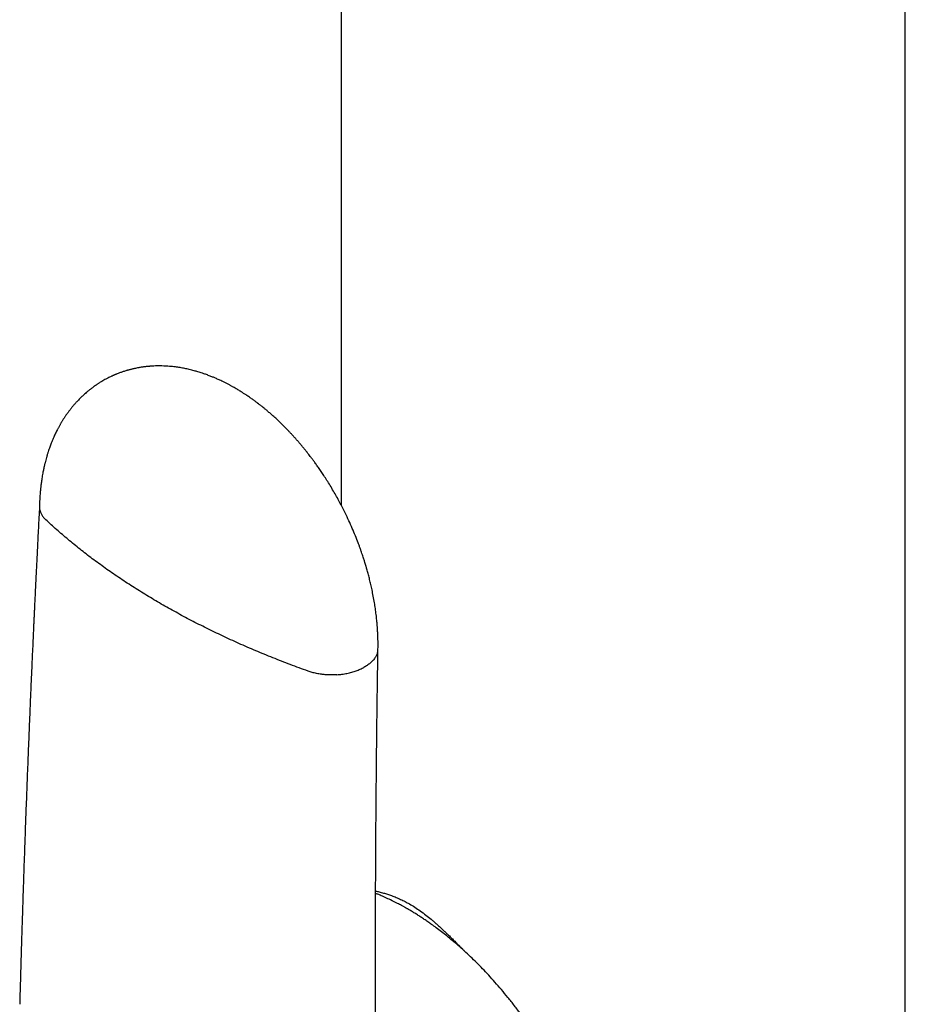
# Model space of a CAD drawing. Header units: millimetres. Extents: x 8 to 858, y 12 to 782.
# Tile 21 of 28: x 789 to 824, y 261 to 299. Entities that reach past the tile are written whole.
import ezdxf

# ---------------------------------------------------------------- set-up
doc = ezdxf.new("R2010")
doc.units = ezdxf.units.MM

msp = doc.modelspace()

# ---------------------------------------------------------------- linework, layer by layer
at = {"color": 7, "linetype": 'Continuous', "lineweight": 30}
msp.add_line((801.827, 335.332), (801.827, 280.228), dxfattribs=at)
at = {"color": 7, "linetype": 'Continuous', "lineweight": 30, "flags": 128}
msp.add_lwpolyline([(823.682, 247.112), (823.682, 291.492), (823.682, 344.607)], dxfattribs=at)
at = {"color": 7, "linetype": 'Continuous', "lineweight": 30}
for points, knots in [([(803.259, 274.64), (803.259, 274.676), (803.26, 274.743), (803.26, 274.836), (803.26, 274.913), (803.259, 274.978), (803.257, 275.04), (803.255, 275.103), (803.253, 275.17), (803.25, 275.24), (803.246, 275.31), (803.243, 275.371), (803.24, 275.417), (803.238, 275.449), (803.236, 275.475), (803.234, 275.502), (803.231, 275.537), (803.228, 275.579), (803.224, 275.63), (803.218, 275.689), (803.211, 275.766), (803.201, 275.861), (803.188, 275.973), (803.173, 276.089), (803.157, 276.204), (803.14, 276.317), (803.115, 276.478), (803.078, 276.683), (803.031, 276.919), (802.983, 277.134), (802.937, 277.328), (802.897, 277.484), (802.865, 277.604), (802.841, 277.689), (802.82, 277.763), (802.803, 277.821), (802.79, 277.863), (802.78, 277.897), (802.771, 277.928), (802.76, 277.963), (802.747, 278.008), (802.73, 278.062), (802.709, 278.126), (802.684, 278.203), (802.654, 278.294), (802.619, 278.399), (802.579, 278.511), (802.537, 278.628), (802.473, 278.799), (802.384, 279.028), (802.264, 279.315), (802.131, 279.612), (801.986, 279.918), (801.845, 280.195), (801.714, 280.439), (801.596, 280.651), (801.472, 280.864), (801.347, 281.07), (801.225, 281.262), (801.111, 281.436), (801.005, 281.592), (800.908, 281.731), (800.82, 281.854), (800.741, 281.962), (800.671, 282.055), (800.611, 282.133), (800.566, 282.192), (800.533, 282.233), (800.51, 282.263), (800.483, 282.297), (800.446, 282.342), (800.396, 282.404), (800.335, 282.479), (800.265, 282.563), (800.188, 282.653), (800.107, 282.746), (800.025, 282.839), (799.943, 282.928), (799.863, 283.015), (799.754, 283.13), (799.618, 283.269), (799.455, 283.428), (799.3, 283.574), (799.161, 283.7), (799.04, 283.805), (798.939, 283.891), (798.849, 283.965), (798.778, 284.022), (798.723, 284.066), (798.682, 284.098), (798.652, 284.121), (798.63, 284.138), (798.616, 284.148), (798.6, 284.161), (798.577, 284.178), (798.543, 284.204), (798.498, 284.237), (798.447, 284.275), (798.393, 284.314), (798.336, 284.354), (798.276, 284.396), (798.215, 284.438), (798.156, 284.478), (798.103, 284.513), (798.059, 284.541), (798.023, 284.564), (797.989, 284.586), (797.948, 284.612), (797.896, 284.644), (797.832, 284.683), (797.761, 284.725), (797.692, 284.765), (797.632, 284.799), (797.586, 284.825), (797.545, 284.847), (797.503, 284.87), (797.438, 284.904), (797.351, 284.949), (797.233, 285.008), (797.105, 285.068), (796.975, 285.126), (796.848, 285.179), (796.719, 285.23), (796.586, 285.279), (796.44, 285.33), (796.294, 285.376), (796.125, 285.424), (795.954, 285.467), (795.771, 285.507), (795.594, 285.54), (795.436, 285.563), (795.299, 285.579), (795.182, 285.59), (795.068, 285.598), (794.947, 285.604), (794.826, 285.607), (794.698, 285.606), (794.597, 285.603), (794.521, 285.599), (794.474, 285.596), (794.437, 285.593), (794.402, 285.59), (794.362, 285.587), (794.312, 285.582), (794.257, 285.576), (794.204, 285.569), (794.155, 285.563), (794.105, 285.556), (794.051, 285.547), (793.982, 285.535), (793.907, 285.521), (793.832, 285.506), (793.772, 285.492), (793.719, 285.479), (793.67, 285.467), (793.621, 285.454), (793.577, 285.442), (793.534, 285.43), (793.483, 285.415), (793.425, 285.396), (793.366, 285.377), (793.309, 285.357), (793.252, 285.336), (793.192, 285.314), (793.141, 285.293), (793.1, 285.276), (793.069, 285.263), (793.041, 285.251), (793.016, 285.24), (792.994, 285.231), (792.97, 285.22), (792.937, 285.205), (792.891, 285.183), (792.832, 285.154), (792.76, 285.117), (792.708, 285.089), (792.68, 285.074)], [0, 0, 0, 0, 0.00651, 0.012044, 0.016584, 0.02014, 0.023591, 0.02738, 0.031265, 0.035459, 0.039863, 0.043524, 0.046197, 0.048004, 0.049143, 0.050716, 0.052753, 0.055255, 0.058227, 0.061672, 0.065596, 0.07158, 0.078296, 0.085017, 0.091634, 0.098145, 0.104547, 0.119188, 0.133171, 0.144655, 0.155607, 0.166009, 0.171, 0.175848, 0.180521, 0.183455, 0.185692, 0.187684, 0.189103, 0.191071, 0.193594, 0.196675, 0.200316, 0.204521, 0.209802, 0.215777, 0.222291, 0.228952, 0.235742, 0.251584, 0.268091, 0.285266, 0.303107, 0.321611, 0.334083, 0.346833, 0.359859, 0.37279, 0.384807, 0.395871, 0.405727, 0.414668, 0.422694, 0.429803, 0.435994, 0.441266, 0.445631, 0.447803, 0.449709, 0.451674, 0.454756, 0.459037, 0.464516, 0.470165, 0.476691, 0.483521, 0.49021, 0.496757, 0.503163, 0.509427, 0.522677, 0.535242, 0.54712, 0.558315, 0.566633, 0.574248, 0.580857, 0.586466, 0.590004, 0.59299, 0.595424, 0.5966, 0.597586, 0.598478, 0.600067, 0.602588, 0.605961, 0.609652, 0.613524, 0.617577, 0.621809, 0.626221, 0.630634, 0.634361, 0.637404, 0.639768, 0.641931, 0.644604, 0.648409, 0.652815, 0.657775, 0.663236, 0.667126, 0.670216, 0.672694, 0.675512, 0.678803, 0.686063, 0.693289, 0.702877, 0.712033, 0.719546, 0.728406, 0.73782, 0.746087, 0.757455, 0.766813, 0.779498, 0.79102, 0.802788, 0.814321, 0.821868, 0.829491, 0.837341, 0.844166, 0.853039, 0.861131, 0.869134, 0.872929, 0.876052, 0.878371, 0.880274, 0.882916, 0.886372, 0.890146, 0.893776, 0.89687, 0.899967, 0.903681, 0.907729, 0.913706, 0.918732, 0.923003, 0.925837, 0.929437, 0.933084, 0.935928, 0.93848, 0.941916, 0.946278, 0.95056, 0.954233, 0.958349, 0.962533, 0.966888, 0.969139, 0.971434, 0.973528, 0.975299, 0.976745, 0.978221, 0.980571, 0.983913, 0.988257, 0.993614, 1, 1, 1, 1]), ([(792.68, 285.074), (792.653, 285.059), (792.601, 285.03), (792.533, 284.989), (792.479, 284.956), (792.432, 284.926), (792.386, 284.896), (792.337, 284.863), (792.286, 284.827), (792.238, 284.793), (792.197, 284.763), (792.161, 284.736), (792.125, 284.708), (792.085, 284.677), (792.029, 284.631), (791.963, 284.576), (791.896, 284.517), (791.838, 284.465), (791.782, 284.411), (791.721, 284.352), (791.66, 284.29), (791.611, 284.238), (791.573, 284.197), (791.538, 284.159), (791.503, 284.119), (791.471, 284.082), (791.443, 284.049), (791.416, 284.016), (791.388, 283.982), (791.359, 283.945), (791.332, 283.91), (791.303, 283.872), (791.27, 283.829), (791.236, 283.782), (791.203, 283.736), (791.173, 283.693), (791.145, 283.651), (791.116, 283.608), (791.085, 283.562), (791.055, 283.514), (791.027, 283.469), (791.004, 283.431), (790.985, 283.398), (790.965, 283.364), (790.942, 283.325), (790.917, 283.28), (790.892, 283.234), (790.868, 283.19), (790.847, 283.149), (790.821, 283.098), (790.789, 283.035), (790.752, 282.958), (790.716, 282.879), (790.679, 282.795), (790.642, 282.706), (790.605, 282.616), (790.573, 282.533), (790.544, 282.453), (790.515, 282.37), (790.484, 282.275), (790.451, 282.17), (790.419, 282.061), (790.39, 281.957), (790.368, 281.873), (790.353, 281.811), (790.342, 281.766), (790.332, 281.723), (790.322, 281.676), (790.31, 281.624), (790.297, 281.562), (790.283, 281.487), (790.266, 281.396), (790.249, 281.298), (790.233, 281.199), (790.22, 281.107), (790.21, 281.026), (790.201, 280.956), (790.195, 280.899), (790.19, 280.855), (790.186, 280.816), (790.182, 280.77), (790.176, 280.708), (790.17, 280.629), (790.163, 280.534), (790.157, 280.422), (790.151, 280.293), (790.149, 280.2), (790.148, 280.151)], [0, 0, 0, 0, 0.0156232, 0.0296653, 0.0420185, 0.0520143, 0.0602184, 0.0707267, 0.0832699, 0.0933922, 0.1020183, 0.1099402, 0.1173623, 0.12607, 0.1369708, 0.1557985, 0.1714932, 0.1846541, 0.1970606, 0.2129167, 0.2300531, 0.2429585, 0.2507061, 0.2602052, 0.270065, 0.2788066, 0.2864229, 0.2929081, 0.3015073, 0.3097052, 0.3175764, 0.3253057, 0.3349564, 0.346043, 0.3561475, 0.3649458, 0.3739365, 0.3827594, 0.3926172, 0.4032605, 0.4126862, 0.4204587, 0.4265734, 0.4330606, 0.4409624, 0.4505894, 0.4600511, 0.4687751, 0.4767587, 0.4840196, 0.4991484, 0.5140113, 0.5286637, 0.5442776, 0.5621694, 0.5792744, 0.594688, 0.6083119, 0.6233202, 0.6402446, 0.6600366, 0.6798859, 0.6985131, 0.7154101, 0.7240756, 0.7311085, 0.738547, 0.7467358, 0.7556751, 0.7654845, 0.7788695, 0.7943138, 0.8116169, 0.8290016, 0.8443078, 0.8579204, 0.869641, 0.8792088, 0.8862606, 0.8911577, 0.8987249, 0.9089607, 0.9218624, 0.9374254, 0.9556431, 0.9765057, 1, 1, 1, 1]), ([(790.148, 280.164), (790.14, 280.022), (790.126, 279.743), (790.105, 279.333), (790.085, 278.939), (790.066, 278.563), (790.048, 278.206), (790.031, 277.868), (790.016, 277.556), (790.002, 277.27), (789.989, 277.008), (789.978, 276.762), (789.967, 276.531), (789.956, 276.316), (789.947, 276.116), (789.938, 275.93), (789.93, 275.754), (789.922, 275.583), (789.914, 275.411), (789.906, 275.238), (789.888, 274.846), (789.863, 274.284), (789.83, 273.549), (789.801, 272.86), (789.771, 272.169), (789.743, 271.478), (789.718, 270.854), (789.695, 270.296), (789.676, 269.805), (789.657, 269.313), (789.639, 268.823), (789.621, 268.343), (789.604, 267.877), (789.588, 267.429), (789.572, 266.996), (789.561, 266.669), (789.553, 266.441), (789.548, 266.301), (789.543, 266.151), (789.538, 265.989), (789.532, 265.815), (789.526, 265.629), (789.519, 265.423), (789.511, 265.197), (789.503, 264.95), (789.495, 264.688), (789.486, 264.411), (789.477, 264.119), (789.467, 263.813), (789.457, 263.492), (789.447, 263.157), (789.437, 262.807), (789.426, 262.444), (789.415, 262.069), (789.404, 261.683), (789.393, 261.282), (789.385, 261.01), (789.382, 260.872)], [0, 0, 0, 0, 0.021858, 0.043094, 0.063384, 0.082727, 0.101124, 0.118574, 0.135077, 0.149374, 0.162875, 0.175581, 0.187491, 0.198606, 0.208925, 0.21845, 0.227321, 0.236162, 0.245044, 0.253967, 0.26293, 0.305742, 0.341164, 0.376925, 0.412687, 0.448449, 0.484211, 0.509699, 0.535188, 0.560676, 0.586165, 0.611448, 0.635515, 0.658792, 0.681277, 0.702971, 0.709753, 0.716906, 0.724696, 0.733121, 0.742181, 0.751878, 0.76221, 0.77431, 0.787179, 0.800817, 0.815225, 0.830401, 0.846347, 0.863062, 0.880546, 0.8988, 0.917822, 0.937254, 0.957427, 0.978343, 1, 1, 1, 1]), ([(790.149, 280.151), (790.149, 280.137), (790.147, 280.094), (790.158, 280.023), (790.185, 279.932), (790.231, 279.836), (790.299, 279.737), (790.36, 279.676), (790.389, 279.647)], [0, 0, 0, 0, 0.083843, 0.244302, 0.402205, 0.607933, 0.80742, 1, 1, 1, 1]), ([(794.866, 276.381), (794.677, 276.492), (794.298, 276.714), (793.748, 277.058), (793.213, 277.41), (792.694, 277.769), (792.195, 278.134), (791.715, 278.504), (791.255, 278.878), (790.811, 279.259), (790.53, 279.517), (790.389, 279.647)], [0, 0, 0, 0, 0.1117298, 0.2235891, 0.3355516, 0.4475909, 0.5596802, 0.6697907, 0.779898, 0.8899763, 1, 1, 1, 1]), ([(800.549, 273.781), (800.319, 273.865), (799.86, 274.033), (799.184, 274.297), (798.52, 274.57), (797.869, 274.853), (797.235, 275.144), (796.618, 275.441), (796.019, 275.746), (795.433, 276.058), (795.055, 276.274), (794.866, 276.381)], [0, 0, 0, 0, 0.112025, 0.224105, 0.336215, 0.448327, 0.560413, 0.670448, 0.780408, 0.890267, 1, 1, 1, 1]), ([(803.242, 274.512), (803.23, 274.475), (803.207, 274.399), (803.143, 274.29), (803.06, 274.186), (802.959, 274.09), (802.845, 274.003), (802.757, 273.951), (802.713, 273.926)], [0, 0, 0, 0, 0.171203, 0.342239, 0.511827, 0.67872, 0.841776, 1, 1, 1, 1]), ([(803.2, 254.963), (803.199, 255.099), (803.196, 255.366), (803.192, 255.759), (803.189, 256.135), (803.186, 256.495), (803.184, 256.839), (803.181, 257.166), (803.179, 257.477), (803.177, 257.776), (803.175, 258.062), (803.174, 258.335), (803.173, 258.59), (803.171, 258.827), (803.17, 259.045), (803.169, 259.319), (803.168, 259.654), (803.166, 260.058), (803.165, 260.466), (803.164, 260.878), (803.163, 261.469), (803.162, 262.237), (803.163, 263.182), (803.164, 264.129), (803.166, 265.028), (803.17, 265.88), (803.174, 266.684), (803.178, 267.489), (803.184, 268.294), (803.191, 269.103), (803.198, 269.848), (803.204, 270.533), (803.21, 271.028), (803.214, 271.402), (803.217, 271.655), (803.22, 271.916), (803.224, 272.195), (803.228, 272.492), (803.232, 272.808), (803.236, 273.141), (803.241, 273.491), (803.247, 273.859), (803.252, 274.244), (803.257, 274.507), (803.259, 274.641)], [0, 0, 0, 0, 0.020922, 0.041004, 0.060245, 0.078646, 0.096208, 0.112929, 0.128809, 0.14385, 0.158705, 0.172638, 0.18565, 0.197738, 0.208905, 0.21915, 0.239573, 0.260158, 0.280962, 0.301985, 0.323227, 0.371252, 0.419378, 0.467503, 0.515629, 0.556462, 0.597296, 0.638129, 0.678963, 0.719796, 0.761097, 0.792198, 0.823785, 0.836327, 0.848946, 0.862078, 0.876042, 0.89115, 0.907125, 0.923966, 0.941674, 0.960249, 0.979691, 1, 1, 1, 1]), ([(801.663, 273.64), (801.73, 273.646), (801.865, 273.658), (802.059, 273.691), (802.244, 273.736), (802.416, 273.79), (802.574, 273.853), (802.668, 273.902), (802.713, 273.926)], [0, 0, 0, 0, 0.171203, 0.342239, 0.511827, 0.67872, 0.841776, 1, 1, 1, 1]), ([(801.663, 273.64), (801.612, 273.638), (801.511, 273.633), (801.36, 273.634), (801.211, 273.642), (801.05, 273.66), (800.881, 273.688), (800.707, 273.729), (800.601, 273.764), (800.549, 273.781)], [0, 0, 0, 0, 0.131919, 0.262684, 0.39182, 0.518899, 0.684468, 0.845013, 1, 1, 1, 1]), ([(803.167, 265.26), (803.212, 265.25), (803.313, 265.227), (803.468, 265.186), (803.629, 265.137), (803.794, 265.081), (803.962, 265.016), (804.134, 264.94), (804.305, 264.857), (804.417, 264.794), (804.473, 264.763)], [0, 0, 0, 0, 0.105956, 0.236836, 0.36197, 0.481483, 0.615166, 0.746187, 0.874373, 1, 1, 1, 1]), ([(810.058, 245.838), (810.062, 245.841), (810.092, 245.86), (810.152, 245.902), (810.24, 245.965), (810.335, 246.038), (810.417, 246.105), (810.482, 246.161), (810.528, 246.202), (810.568, 246.238), (810.6, 246.269), (810.626, 246.294), (810.647, 246.314), (810.669, 246.335), (810.694, 246.36), (810.727, 246.394), (810.764, 246.433), (810.804, 246.475), (810.842, 246.518), (810.901, 246.583), (810.975, 246.672), (811.055, 246.773), (811.12, 246.861), (811.171, 246.931), (811.215, 246.995), (811.25, 247.049), (811.276, 247.088), (811.294, 247.116), (811.306, 247.135), (811.319, 247.155), (811.334, 247.179), (811.353, 247.212), (811.377, 247.251), (811.404, 247.297), (811.453, 247.384), (811.522, 247.511), (811.619, 247.708), (811.723, 247.942), (811.802, 248.148), (811.852, 248.29), (811.875, 248.36), (811.896, 248.424), (811.914, 248.479), (811.928, 248.527), (811.94, 248.567), (811.951, 248.606), (811.964, 248.65), (811.979, 248.705), (811.996, 248.77), (812.016, 248.846), (812.036, 248.928), (812.061, 249.036), (812.088, 249.165), (812.117, 249.313), (812.144, 249.472), (812.17, 249.639), (812.192, 249.812), (812.211, 249.977), (812.225, 250.135), (812.236, 250.273), (812.243, 250.393), (812.248, 250.493), (812.252, 250.593), (812.255, 250.692), (812.257, 250.787), (812.258, 250.869), (812.258, 250.935), (812.258, 250.982), (812.258, 251.021), (812.258, 251.055), (812.258, 251.092), (812.257, 251.135), (812.256, 251.193), (812.254, 251.266), (812.251, 251.359), (812.247, 251.464), (812.238, 251.637), (812.222, 251.872), (812.195, 252.164), (812.163, 252.44), (812.127, 252.699), (812.089, 252.942), (812.048, 253.179), (812.003, 253.409), (811.956, 253.638), (811.901, 253.884), (811.835, 254.152), (811.758, 254.447), (811.67, 254.758), (811.57, 255.084), (811.457, 255.426), (811.338, 255.765), (811.212, 256.099), (811.081, 256.427), (810.939, 256.765), (810.784, 257.113), (810.617, 257.469), (810.436, 257.834), (810.241, 258.206), (810.031, 258.585), (809.807, 258.97), (809.568, 259.359), (809.318, 259.744), (809.061, 260.119), (808.804, 260.477), (808.548, 260.816), (808.293, 261.138), (808.041, 261.441), (807.793, 261.727), (807.549, 261.996), (807.311, 262.249), (807.078, 262.485), (806.842, 262.714), (806.606, 262.935), (806.369, 263.147), (806.141, 263.341), (805.924, 263.52), (805.717, 263.683), (805.52, 263.831), (805.346, 263.958), (805.191, 264.067), (805.052, 264.162), (804.917, 264.252), (804.784, 264.337), (804.654, 264.418), (804.528, 264.494), (804.434, 264.549), (804.372, 264.585), (804.339, 264.604), (804.306, 264.623), (804.267, 264.644), (804.219, 264.671), (804.159, 264.704), (804.088, 264.742), (804.005, 264.786), (803.873, 264.854), (803.698, 264.939), (803.489, 265.035), (803.313, 265.111), (803.207, 265.153), (803.167, 265.169)], [0, 0, 0, 0, 0.0009445, 0.0064926, 0.0134371, 0.0207504, 0.0284326, 0.032687, 0.036418, 0.0396236, 0.0423041, 0.0444593, 0.0461015, 0.0475921, 0.049705, 0.0524402, 0.0557663, 0.0591904, 0.0625427, 0.065823, 0.0744732, 0.0825799, 0.0880379, 0.0931017, 0.0974596, 0.1010951, 0.1040084, 0.1054625, 0.1066346, 0.1077751, 0.1093882, 0.1114879, 0.1140743, 0.1171367, 0.1203598, 0.1305716, 0.1409086, 0.156123, 0.1715673, 0.1756503, 0.1795662, 0.1830189, 0.1860046, 0.1885233, 0.1905752, 0.1923843, 0.194723, 0.1975913, 0.2009891, 0.2049162, 0.2092969, 0.2136531, 0.2213575, 0.2286972, 0.2356726, 0.2445977, 0.2528462, 0.2604382, 0.2677442, 0.274905, 0.2795151, 0.284063, 0.2885487, 0.2929723, 0.2973339, 0.3013288, 0.3038957, 0.3059894, 0.3076099, 0.308954, 0.3105543, 0.3124403, 0.3146122, 0.3180652, 0.3220584, 0.3265916, 0.3316648, 0.3443537, 0.35665, 0.3685497, 0.3788398, 0.3888144, 0.3984737, 0.407818, 0.4168878, 0.4262423, 0.4374349, 0.449226, 0.4616154, 0.4746033, 0.4881897, 0.5023746, 0.5150097, 0.5280847, 0.5415996, 0.5555546, 0.5699497, 0.584785, 0.6000606, 0.6157766, 0.6319332, 0.6485305, 0.6654875, 0.6821177, 0.6982656, 0.713931, 0.7291142, 0.743815, 0.7580335, 0.7717696, 0.7850235, 0.797795, 0.8100841, 0.8232751, 0.835861, 0.8478417, 0.859217, 0.869987, 0.8801515, 0.8897151, 0.8969567, 0.9040452, 0.9109807, 0.9177631, 0.9243925, 0.9308688, 0.9369677, 0.9387147, 0.9403833, 0.9419736, 0.9438144, 0.9462759, 0.9492981, 0.9529196, 0.9571407, 0.9619029, 0.9731211, 0.9837575, 0.9938115, 1, 1, 1, 1]), ([(804.473, 264.763), (804.542, 264.721), (804.683, 264.637), (804.897, 264.49), (805.107, 264.333), (805.281, 264.193), (805.418, 264.077), (805.525, 263.983), (805.636, 263.885), (805.744, 263.785), (805.846, 263.69), (805.947, 263.593), (806.054, 263.489), (806.172, 263.373), (806.263, 263.282), (806.325, 263.221), (806.354, 263.191), (806.384, 263.162), (806.414, 263.131), (806.438, 263.107), (806.463, 263.081), (806.494, 263.05), (806.535, 263.008), (806.58, 262.963), (806.616, 262.926), (806.638, 262.904), (806.644, 262.897)], [0, 0, 0, 0, 0.092882, 0.188122, 0.286028, 0.37636, 0.424303, 0.47365, 0.52442, 0.57663, 0.624144, 0.667133, 0.718979, 0.774739, 0.83442, 0.848076, 0.861923, 0.875959, 0.890185, 0.904602, 0.910497, 0.92617, 0.949324, 0.968365, 0.99056, 1, 1, 1, 1])]:
    msp.add_open_spline(points, degree=3, knots=knots, dxfattribs=at)

doc.saveas('drawing.dxf')
